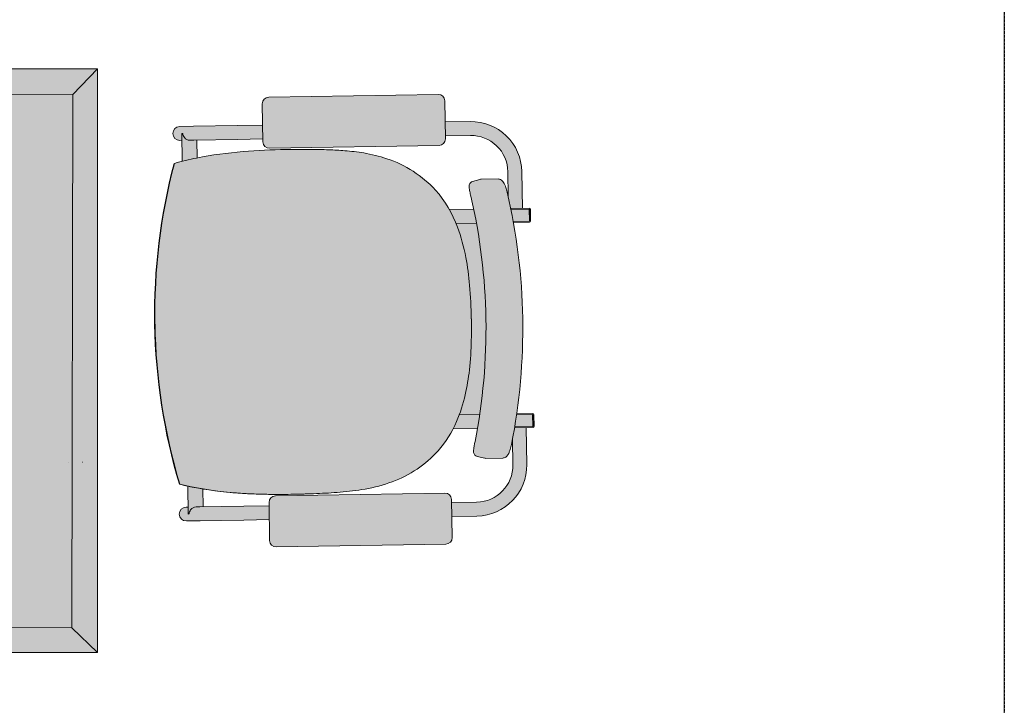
# Model space of a CAD drawing. Header units: millimetres. Extents: x 31882 to 271790, y -35693 to 24917.
# Tile 127 of 256: x 68146 to 69430, y 6273 to 7167. Entities that reach past the tile are written whole.
import ezdxf

# ---------------------------------------------------------------- set-up
doc = ezdxf.new("R2010")
doc.units = ezdxf.units.MM
doc.header["$MEASUREMENT"] = 0
doc.linetypes.add('DASHED', pattern=[19.049999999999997, 12.7, -6.35])
for name, color, linetype, lineweight in [('02_Elevation 00', 8, 'Continuous', 9), ('02_Elevation 01', 14, 'Continuous', 9), ('Furniture', 14, 'Continuous', 9), ('Grey - 8', 8, 'DASHED', 15), ('Layer 1', 7, 'Continuous', 0)]:
    doc.layers.add(name, color=color, linetype=linetype, lineweight=lineweight)

# ---------------------------------------------------------------- blocks, each defined once
blk = doc.blocks.new('24 x 24 seater')
at = {"layer": 'Layer 1'}
h = blk.add_hatch(color=209, dxfattribs=at)
h.dxf.hatch_style = 1
h.paths.add_polyline_path([(8583.424074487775, 39.75709807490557), (8613.397920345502, 39.75709807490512), (8613.397920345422, 69.55848029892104), (8583.42407448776, 69.5584802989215)])
h = blk.add_hatch(color=255, dxfattribs=at)
h.dxf.hatch_style = 1
h.paths.add_polyline_path([(8584.7417319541, 41.02088590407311), (8612.13413251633, 41.07475554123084), (8612.080262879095, 68.2946924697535), (8584.687862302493, 68.24082213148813)])
at = {"layer": '02_Elevation 01'}
for p, q in [((8583.42407448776, 69.5584802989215), (8584.687862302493, 68.24082213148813)), ((8613.397920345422, 69.55848029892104), (8612.080262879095, 68.2946924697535)), ((8583.424074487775, 39.75709807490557), (8584.7417319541, 41.02088590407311)), ((8603.64109939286, 41.25198888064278), (8603.640853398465, 41.24020077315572)), ((8613.397920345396, 39.75709807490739), (8612.134132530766, 41.07475624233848)), ((8603.62647003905, 40.55094691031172), (8603.626162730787, 40.53622062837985))]:
    blk.add_line(p, q, dxfattribs=at)
at = {"layer": '02_Elevation 01', "ltscale": 3}
for points in [[(8583.424074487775, 39.75709807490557), (8613.397920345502, 39.75709807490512), (8613.397920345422, 69.55848029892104), (8583.42407448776, 69.5584802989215)], [(8584.7417319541, 41.02088590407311), (8612.13413251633, 41.07475554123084), (8612.080262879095, 68.2946924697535), (8584.687862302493, 68.24082213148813)]]:
    blk.add_lwpolyline(points, close=True, dxfattribs=at)
blk = doc.blocks.new('A$C8e4e445a')
at = {"layer": 'Grey - 8', "linetype": 'Continuous'}
h = blk.add_hatch(color=255, dxfattribs=at)
h.dxf.hatch_style = 1
h.paths.add_polyline_path([(4.568777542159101, -8.497656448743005, 0.01744627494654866), (5.588484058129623, -8.506248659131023, 0.0292935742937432), (7.667103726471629, -8.320491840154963, 0.01659465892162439), (9.535954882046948, -7.979577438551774, 0.004864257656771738), (10.58966651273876, -7.740524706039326, 0.00719854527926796), (11.38700041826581, -7.540914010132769, 0.01207838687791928), (12.07824936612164, -7.340218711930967, 0.02218272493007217), (12.87392751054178, -7.050796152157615, 0.03960004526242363), (13.81392454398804, -6.573189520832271, 0.127383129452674), (15.612586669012, -4.721293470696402, 0.08442901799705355), (16.16551798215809, -3.074658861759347), (17.05156835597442, -2.88537193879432, 0.0822688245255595), (15.27654353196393, 5.434759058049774), (14.38886079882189, 5.245123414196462, 0.01207520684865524), (14.20234196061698, 5.512742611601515, 0.08046314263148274), (13.10662405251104, 6.600643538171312, 0.1197138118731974), (10.81516113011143, 7.477833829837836, 0.04488833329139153), (9.57042772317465, 7.522633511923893, 0.0242811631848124), (8.450018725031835, 7.407347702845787, 0.01010277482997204), (7.410852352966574, 7.228763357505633, 0.005653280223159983), (6.335956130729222, 7.013426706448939, 0.01031414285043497), (5.11229081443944, 6.728124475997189, 0.0004129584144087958), (5.078599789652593, 6.719593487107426, 0.003972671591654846), (4.640036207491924, 6.602901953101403, 0.001388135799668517), (4.533192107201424, 6.573190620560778, 0.0124177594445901), (3.535106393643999, 6.263898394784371, 0.0347462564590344), (1.590679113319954, 5.456634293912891, 0.06847291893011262), (2.121224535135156, -1.725276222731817, 0.06846999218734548)])
edge = h.paths.add_edge_path()
edge.add_ellipse((9.25930549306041, -10.13093503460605), major_axis=(0.1600621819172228, 0.2470290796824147), ratio=0.9924356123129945, start_angle=135.2174989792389, end_angle=224.7825010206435)
edge.add_line((9.318390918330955, -10.41817050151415), (16.68476357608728, -8.844492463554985))
edge.add_ellipse((16.62132352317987, -8.558187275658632), major_axis=(0.2470290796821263, -0.1600621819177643), ratio=0.9924356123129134, start_angle=-44.78250102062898, end_angle=44.78250102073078)
edge.add_line((16.90855899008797, -8.499101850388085), (16.55547768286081, -6.84633144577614))
edge.add_ellipse((16.26917249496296, -6.909771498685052), major_axis=(0.1600621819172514, 0.2470290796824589), ratio=0.9924356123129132, start_angle=-44.78250102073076, end_angle=44.78250102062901)
edge.add_line((16.21008706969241, -6.622536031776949), (8.84371441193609, -8.196214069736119))
edge.add_ellipse((8.9071544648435, -8.48251925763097), major_axis=(0.2470290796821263, -0.1600621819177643), ratio=0.9924356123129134, start_angle=135.217498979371, end_angle=224.7825010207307)
edge.add_line((8.6199189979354, -8.541604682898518), (8.973000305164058, -10.19437508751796))
h.paths.add_polyline_path([(17.07911710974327, -4.105089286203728, 0.00295011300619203), (17.07976187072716, -4.225853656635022, 0.003671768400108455), (17.08165157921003, -4.325648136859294, 0.005416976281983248), (17.08464185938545, -4.404633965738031, 0.01010437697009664), (17.08910016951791, -4.469032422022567, 0.01255803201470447), (17.09417243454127, -4.51231708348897, 0.03003743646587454), (17.10425944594, -4.561328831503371, 0.06285003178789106), (17.12908938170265, -4.620558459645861, 0.2567703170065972), (17.30392890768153, -4.726389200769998), (17.64317333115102, -4.740517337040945, 0.06328125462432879), (17.70034810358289, -4.735659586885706), (18.43302808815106, -4.579137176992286, 0.06795020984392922), (18.49235221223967, -4.557579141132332, 0.1043846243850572), (18.57258035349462, -4.490069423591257, 0.05961281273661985), (18.61524101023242, -4.419334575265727, 0.03467898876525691), (18.64417048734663, -4.340589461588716, 0.02101562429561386), (18.66407946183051, -4.257247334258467, 0.0206943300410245), (18.68251514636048, -4.134587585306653, 0.02628789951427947), (18.69423423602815, -3.920071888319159, 0.1062089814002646), (16.34692126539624, 7.065614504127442, 0.02791069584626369), (16.24265876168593, 7.2662240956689, 0.01903383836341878), (16.18253084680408, 7.359117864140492, 0.01967023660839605), (16.13562821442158, 7.420530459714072, 0.02118757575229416), (16.09556833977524, 7.464768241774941, 0.04127433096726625), (16.04028172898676, 7.512006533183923, 0.06589056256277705), (15.97106785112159, 7.548720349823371, 0.1436387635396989), (15.83772479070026, 7.558045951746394), (15.10707655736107, 7.401957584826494, 0.06296168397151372), (15.05321841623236, 7.383099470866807), (14.74960523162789, 7.231709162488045, 0.277505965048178), (14.63153611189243, 7.045496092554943, 0.05538327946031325), (14.63811092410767, 6.979878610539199, 0.02224830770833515), (14.65053380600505, 6.933123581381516, 0.01123650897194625), (14.66727455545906, 6.883996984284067, 0.007591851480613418), (14.69297748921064, 6.817206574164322, 0.005315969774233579), (14.73402720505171, 6.718556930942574, 0.004066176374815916), (14.79717408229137, 6.574562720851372, -0.1060771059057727)])
edge = h.paths.add_edge_path()
edge.add_ellipse((5.555663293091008, 7.205780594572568), major_axis=(-0.1600621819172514, -0.2470290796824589), ratio=0.9924356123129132, start_angle=-44.78250102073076, end_angle=44.78250102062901)
edge.add_line((5.614748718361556, 6.918545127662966), (12.98112137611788, 8.492223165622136))
edge.add_ellipse((12.91768132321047, 8.778528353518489), major_axis=(-0.2470290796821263, 0.1600621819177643), ratio=0.9924356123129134, start_angle=135.217498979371, end_angle=224.7825010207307)
edge.add_line((13.20491679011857, 8.837613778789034), (12.85183548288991, 10.49038418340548))
edge.add_ellipse((12.56553029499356, 10.42694413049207), major_axis=(-0.1600621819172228, -0.2470290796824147), ratio=0.9924356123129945, start_angle=135.2174989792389, end_angle=224.7825010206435)
edge.add_line((12.50644486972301, 10.71417959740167), (5.14007221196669, 9.140501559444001))
edge.add_ellipse((5.203512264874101, 8.854196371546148), major_axis=(-0.2470290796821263, 0.1600621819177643), ratio=0.9924356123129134, start_angle=-44.78250102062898, end_angle=44.78250102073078)
edge.add_line((4.916276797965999, 8.795110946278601), (5.269358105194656, 7.142340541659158))
h = blk.add_hatch(color=255, dxfattribs=at)
h.dxf.hatch_style = 1
h.paths.add_polyline_path([(14.26185950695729, 9.206706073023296, -0.4142135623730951), (16.20632447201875, 7.946792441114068), (16.43874680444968, 6.85882560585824, -0.005063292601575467), (16.65140885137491, 6.360757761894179), (17.15447640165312, 6.468228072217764), (16.81101404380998, 8.075972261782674, 0.4142135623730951), (14.13267968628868, 9.811395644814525), (13.04646041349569, 9.579346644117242), (13.1756402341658, 8.974657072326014)])
edge = h.paths.add_edge_path()
edge.add_line((4.136086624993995, 7.043537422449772), (5.240081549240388, 7.279383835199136))
edge.add_line((5.240081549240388, 7.279383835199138), (5.110901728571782, 7.884073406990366))
edge.add_line((5.110901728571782, 7.884073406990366), (4.006906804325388, 7.648226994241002))
edge.add_line((4.006906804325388, 7.648226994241), (2.103312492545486, 7.241562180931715))
edge.add_line((2.103312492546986, 7.241562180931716), (1.504783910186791, 7.11369853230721))
edge.add_ellipse((1.569373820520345, 6.811353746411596), major_axis=(-0.06458991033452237, 0.3023447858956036), ratio=0.9995065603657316, start_angle=0, end_angle=180)
edge.add_line((1.633963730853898, 6.509008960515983), (1.71736623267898, 6.526826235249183))
edge.add_line((1.71736623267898, 6.526826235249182), (1.652776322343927, 6.829171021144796))
edge.add_line((1.652776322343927, 6.829171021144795), (1.699469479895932, 6.839146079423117))
edge.add_arc((2.008676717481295, 6.910791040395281), 0.3173989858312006, 193.0455283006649, 229.9666402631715)
edge.add_ellipse((2.003659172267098, 6.904130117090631), major_axis=(-0.06458991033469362, 0.302344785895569), ratio=0.9995065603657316, start_angle=127.8120356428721, end_angle=180)
edge.add_line((2.068249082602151, 6.601785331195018), (2.232492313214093, 6.636872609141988))
edge.add_line((2.232492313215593, 6.636872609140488), (4.136086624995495, 7.043537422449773))
edge = h.paths.add_edge_path()
edge.add_line((2.368481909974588, 6.665924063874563), (2.232492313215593, 6.636872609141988))
edge.add_line((2.232492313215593, 6.636872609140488), (2.068249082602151, 6.601785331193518))
edge.add_ellipse((2.003659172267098, 6.904130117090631), major_axis=(-0.06458991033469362, 0.302344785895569), ratio=0.9995065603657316, start_angle=127.81203564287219, end_angle=180, ccw=False)
edge.add_arc((2.008676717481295, 6.910791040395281), 0.3173989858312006, 193.045528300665, 229.9666402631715, ccw=False)
edge.add_line((1.699469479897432, 6.839146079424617), (1.652807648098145, 6.829177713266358))
edge.add_arc((1.956181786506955, 6.889435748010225), 0.309300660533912, 191.2342238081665, 192.058830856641)
edge.add_line((1.653706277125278, 6.824817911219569), (1.911858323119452, 5.616410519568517))
edge.add_arc((8.417480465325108, -8.268415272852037), 15.33334623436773, 112.56345615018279, 115.1050570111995, ccw=False)
edge.add_line((2.533977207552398, 5.89124207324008), (2.368481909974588, 6.665924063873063))
h = blk.add_hatch(color=255, dxfattribs=at)
h.dxf.hatch_style = 1
h.paths.add_polyline_path([(17.45683337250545, 6.491511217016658), (16.6671265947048, 6.322806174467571, -0.005100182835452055), (16.87031910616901, 5.816546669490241), (17.56913369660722, 5.9658344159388)], flags=16)
h.paths.add_polyline_path([(15.27654353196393, 5.434759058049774, 0.006032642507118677), (15.03985270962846, 6.016481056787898), (13.98417355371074, 5.7909563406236, -0.0183117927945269), (14.20234196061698, 5.512742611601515, -0.01207520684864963), (14.38886079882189, 5.245123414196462)])
h.paths.add_polyline_path([(16.87031910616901, 5.816546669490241, -0.0003825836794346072), (16.88514437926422, 5.778404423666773), (17.58765160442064, 5.928481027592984, 0.4142135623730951), (17.61935225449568, 5.977405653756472), (17.50739640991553, 6.50146994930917, 0.4142135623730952), (17.45847178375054, 6.533170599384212), (16.65140885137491, 6.360757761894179, -0.0003840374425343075), (16.6671265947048, 6.322806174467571), (17.45683337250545, 6.491511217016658), (17.46771778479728, 6.493836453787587), (17.58001810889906, 5.968159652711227)])
h = blk.add_hatch(color=255, dxfattribs=at)
h.dxf.hatch_style = 1
h.paths.add_polyline_path([(19.47563797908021, -2.958494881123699), (19.36333765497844, -2.432818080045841), (18.66226458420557, -2.58258830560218, -0.005100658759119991), (18.68338100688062, -3.127744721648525)])
h.paths.add_polyline_path([(17.05156835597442, -2.88537193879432), (16.16551798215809, -3.074658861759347, -0.03289278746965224), (16.01610446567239, -3.738864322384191), (17.0728915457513, -3.513102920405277, 0.006033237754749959)])
h = blk.add_hatch(color=255, dxfattribs=at)
h.dxf.hatch_style = 1
h.paths.add_polyline_path([(18.68338100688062, -3.127744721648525, -0.0003840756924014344), (18.68452070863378, -3.168810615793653), (19.49415588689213, -2.995848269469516, 0.4142135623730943), (19.52585653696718, -2.946923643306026), (19.41390069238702, -2.422859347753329, 0.414213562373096), (19.36497606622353, -2.391158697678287), (18.66023216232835, -2.541713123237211, -0.0003826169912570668), (18.66226458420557, -2.58258830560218), (19.36333765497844, -2.432818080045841), (19.37422206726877, -2.430492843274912), (19.48652239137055, -2.956169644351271)])
h = blk.add_hatch(color=255, dxfattribs=at)
h.dxf.hatch_style = 1
h.paths.add_polyline_path([(17.6690196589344, -6.742179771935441), (16.58280038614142, -6.974228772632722), (16.71198020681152, -7.578918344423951), (17.79819947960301, -7.346869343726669, 0.4142135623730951), (19.53362286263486, -4.668534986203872), (19.19016050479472, -3.060790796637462), (18.68452070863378, -3.168810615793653, -0.004928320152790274), (18.69354539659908, -3.695866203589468), (18.92893329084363, -4.797714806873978, -0.4142135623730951)])
edge = h.paths.add_edge_path()
edge.add_ellipse((5.539999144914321, -9.649445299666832), major_axis=(0.06458991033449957, -0.3023447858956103), ratio=0.9995065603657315, start_angle=179.9999999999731, end_angle=232.187964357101)
edge.add_arc((5.54675879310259, -9.653404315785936), 0.3168809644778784, 154.1197506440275, 191.1034042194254)
edge.add_line((5.235809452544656, -9.714429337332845), (5.18911629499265, -9.724404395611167))
edge.add_line((5.18911629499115, -9.724404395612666), (5.124526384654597, -9.422059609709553))
edge.add_line((5.124526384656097, -9.422059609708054), (5.041123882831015, -9.439876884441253))
edge.add_ellipse((5.105713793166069, -9.74222167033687), major_axis=(-0.06458991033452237, 0.3023447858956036), ratio=0.9995065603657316, start_angle=0, end_angle=180)
edge.add_line((5.170303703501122, -10.04456645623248), (5.768832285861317, -9.916702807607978))
edge.add_line((5.768832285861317, -9.916702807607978), (7.672426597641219, -9.510037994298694))
edge.add_line((7.672426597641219, -9.510037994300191), (8.776421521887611, -9.274191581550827))
edge.add_line((8.776421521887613, -9.274191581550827), (8.647241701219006, -8.669502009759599))
edge.add_line((8.647241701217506, -8.669502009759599), (7.543246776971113, -8.905348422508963))
edge.add_line((7.543246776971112, -8.905348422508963), (5.63965246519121, -9.312013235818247))
edge.add_line((5.63965246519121, -9.312013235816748), (5.475409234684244, -9.347100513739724))
edge = h.paths.add_edge_path()
edge.add_arc((5.506704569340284, -9.651885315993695), 0.3257306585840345, 192.0798016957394, 192.8626452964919)
edge.add_line((5.189147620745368, -9.724397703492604), (5.235809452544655, -9.714429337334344))
edge.add_arc((5.54675879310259, -9.653404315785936), 0.3168809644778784, 154.1197506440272, 191.1034042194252, ccw=False)
edge.add_ellipse((5.539999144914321, -9.649445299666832), major_axis=(0.06458991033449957, -0.3023447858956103), ratio=0.9995065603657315, start_angle=179.999999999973, end_angle=232.187964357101, ccw=False)
edge.add_line((5.475409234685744, -9.347100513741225), (5.63965246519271, -9.312013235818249))
edge.add_line((5.63965246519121, -9.312013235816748), (5.775642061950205, -9.282961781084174))
edge.add_line((5.775642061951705, -9.282961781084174), (5.609590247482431, -8.505674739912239))
edge.add_arc((5.201717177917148, 6.105695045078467), 14.61706151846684, 268.93264288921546, 271.5989834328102, ccw=False)
edge.add_line((4.929433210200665, -8.508830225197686), (5.188186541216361, -9.7200522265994))
at = {"layer": 'Furniture'}
for p, q in [((12.50644486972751, 10.71417959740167), (5.140072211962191, 9.140501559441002)), ((13.20491679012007, 8.837613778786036), (12.85183548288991, 10.49038418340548)), ((14.13267968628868, 9.811395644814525), (13.04646041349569, 9.579346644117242)), ((14.26185950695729, 9.206706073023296), (13.1756402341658, 8.974657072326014)), ((4.916276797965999, 8.795110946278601), (5.269358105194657, 7.142340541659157)), ((5.614748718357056, 6.918545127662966), (12.98112137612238, 8.492223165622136)), ((5.110901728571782, 7.884073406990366), (4.006906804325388, 7.648226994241)), ((16.43872175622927, 6.858942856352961), (16.20632447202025, 7.946792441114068)), ((17.15447640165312, 6.468228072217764), (16.81101404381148, 8.075972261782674)), ((2.103312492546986, 7.241562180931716), (4.006906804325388, 7.648226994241)), ((15.84003393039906, 7.5585392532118), (15.10709647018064, 7.401961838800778)), ((2.103312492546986, 7.241562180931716), (1.504783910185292, 7.113698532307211)), ((2.232492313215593, 6.636872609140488), (4.136086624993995, 7.043537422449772)), ((5.240081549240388, 7.279383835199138), (4.136086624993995, 7.043537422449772)), ((14.74876924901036, 7.23129231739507), (15.05335367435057, 7.383170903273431)), ((1.699469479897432, 6.839146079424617), (1.652807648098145, 6.829177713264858)), ((1.911708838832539, 5.617110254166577), (1.653706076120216, 6.824818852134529)), ((2.232492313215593, 6.636872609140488), (2.068249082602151, 6.601785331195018)), ((2.533971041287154, 5.891270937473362), (2.368481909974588, 6.665924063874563)), ((1.71736623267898, 6.526826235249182), (1.633963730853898, 6.509008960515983)), ((17.45847178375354, 6.533170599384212), (16.65147402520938, 6.360771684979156)), ((17.45683337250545, 6.491511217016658), (16.66719394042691, 6.322820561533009)), ((17.46738184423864, 6.493764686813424), (17.45683337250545, 6.491511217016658)), ((17.56913369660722, 5.9658344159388), (17.45683337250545, 6.491511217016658)), ((17.5799463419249, 5.968495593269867), (17.46778955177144, 6.493500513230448)), ((17.61935225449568, 5.977405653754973), (17.50739640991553, 6.50146994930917)), ((13.982537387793, 5.790606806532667), (15.03990845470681, 6.016492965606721)), ((16.87040503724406, 5.816565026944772), (17.57968216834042, 5.968087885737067)), ((17.56913369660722, 5.9658344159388), (16.87040503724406, 5.816565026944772)), ((16.88523102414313, 5.778422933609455), (17.58765160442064, 5.928481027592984)), ((15.27662634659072, 5.434776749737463), (14.38925428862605, 5.24520747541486)), ((2.118397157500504, -1.725880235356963), (2.104034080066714, -1.728948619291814)), ((2.118397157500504, -1.725880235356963), (2.104034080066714, -1.728948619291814)), ((2.118397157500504, -1.725880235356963), (2.121224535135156, -1.725276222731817)), ((2.121224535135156, -1.725276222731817), (2.118397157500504, -1.725880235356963)), ((19.36497606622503, -2.391158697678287), (18.6603185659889, -2.541694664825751)), ((19.36333765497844, -2.432818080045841), (18.66235024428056, -2.582570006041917)), ((19.37388612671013, -2.430564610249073), (19.36333765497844, -2.432818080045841)), ((19.47563797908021, -2.958494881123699), (19.36333765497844, -2.432818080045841)), ((19.48645062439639, -2.955833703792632), (19.37429383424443, -2.430828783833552)), ((19.52585653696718, -2.946923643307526), (19.41390069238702, -2.422859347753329)), ((16.16375137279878, -3.075036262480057), (17.05165083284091, -2.88535431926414)), ((18.68344760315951, -3.127730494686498), (19.48618645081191, -2.956241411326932)), ((19.47563797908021, -2.958494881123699), (18.68344760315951, -3.127730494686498)), ((18.68458509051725, -3.168796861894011), (19.49415588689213, -2.995848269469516)), ((19.19016050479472, -3.060790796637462), (19.53362286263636, -4.668534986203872)), ((17.07294633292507, -3.513091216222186), (16.01539411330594, -3.739016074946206)), ((18.69357044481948, -3.69598345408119), (18.92893329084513, -4.797714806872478)), ((17.64333936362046, -4.740528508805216), (17.3032832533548, -4.726364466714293)), ((17.70006902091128, -4.735719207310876), (18.43300648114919, -4.579141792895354)), ((16.21008706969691, -6.62253603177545), (8.843714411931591, -8.196214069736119)), ((16.90855899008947, -8.499101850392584), (16.55547768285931, -6.846331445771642)), ((17.6690196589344, -6.742179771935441), (16.58280038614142, -6.974228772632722)), ((17.79819947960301, -7.346869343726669), (16.71198020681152, -7.578918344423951)), ((5.188186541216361, -9.7200522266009), (4.930183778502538, -8.512343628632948)), ((5.775642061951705, -9.282961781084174), (5.610152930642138, -8.508308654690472)), ((8.647241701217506, -8.669502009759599), (7.543246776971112, -8.905348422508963)), ((8.6199189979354, -8.541604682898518), (8.973000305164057, -10.19437508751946)), ((5.63965246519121, -9.312013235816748), (7.543246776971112, -8.905348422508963)), ((9.318390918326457, -10.41817050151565), (16.68476357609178, -8.844492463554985)), ((5.124526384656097, -9.422059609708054), (5.041123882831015, -9.439876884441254)), ((5.63965246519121, -9.312013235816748), (5.475409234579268, -9.347100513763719)), ((5.768832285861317, -9.916702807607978), (7.672426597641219, -9.510037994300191)), ((8.776421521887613, -9.274191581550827), (7.672426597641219, -9.510037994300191)), ((5.768832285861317, -9.916702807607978), (5.170303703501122, -10.04456645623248)), ((5.189147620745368, -9.724397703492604), (5.235809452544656, -9.714429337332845))]:
    blk.add_line(p, q, dxfattribs=at)
for points in [[(7.42259852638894, 7.23102440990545, -0.009988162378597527), (8.450018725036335, 7.407347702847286, -0.02410031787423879), (9.562051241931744, 7.522177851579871, -0.04519066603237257), (10.81516113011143, 7.477833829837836, -0.1197138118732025), (13.10662405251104, 6.600643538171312, -0.08046314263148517), (14.20234196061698, 5.512742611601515, -0.04649841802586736), (14.84675445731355, 4.437454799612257, -0.0286390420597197), (15.27454581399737, 3.406910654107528, -0.02298848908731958), (15.66073064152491, 2.119864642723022, -0.0104807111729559), (15.87217917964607, 1.212339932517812)], [(15.84006423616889, 7.558545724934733, -0.1434666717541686), (15.97315696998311, 7.547934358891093, -0.0721896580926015), (16.04810255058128, 7.506237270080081, -0.03976607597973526), (16.10050023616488, 7.459714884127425, -0.02211514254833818), (16.1417608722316, 7.413048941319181, -0.01720787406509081), (16.18253084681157, 7.359117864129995, -0.02130385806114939), (16.24935110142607, 7.254850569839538, -0.02702295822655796), (16.34938102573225, 7.060136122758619)], [(1.57411597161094, 5.453095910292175, -0.03741719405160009), (3.695626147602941, 6.319785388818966, -0.0109083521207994), (4.534317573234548, 6.574345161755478, -0.01045019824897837), (5.588780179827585, 6.846084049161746, -0.008389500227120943), (6.723326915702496, 7.093852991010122, -0.002114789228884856), (7.124451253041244, 7.173540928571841)], [(1.587851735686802, 5.456030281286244, -0.03510652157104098), (3.550323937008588, 6.269410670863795, -0.01426748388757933), (4.640036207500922, 6.602901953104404, -0.01493011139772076), (6.297117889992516, 7.005150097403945)], [(1.590679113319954, 5.456634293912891, -0.03474625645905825), (3.535106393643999, 6.263898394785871, -0.0195428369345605), (5.112290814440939, 6.728124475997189, -0.01031414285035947), (6.335956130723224, 7.013426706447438, -0.00571497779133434), (7.422609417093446, 7.230979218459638)], [(14.79981142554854, 6.568684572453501, -0.004232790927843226), (14.73402720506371, 6.718556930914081, -0.004809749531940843), (14.69679596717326, 6.807775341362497, -0.008671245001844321), (14.66727455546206, 6.883996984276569, -0.0112365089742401), (14.65053380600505, 6.933123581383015, -0.02224830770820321), (14.63811092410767, 6.979878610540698, -0.03904918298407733), (14.63196048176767, 7.026038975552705, -0.3009938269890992), (14.7487821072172, 7.23129468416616)], [(15.05337236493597, 7.383176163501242), (15.05337236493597, 7.383176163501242, -0.06276946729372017), (15.10707438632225, 7.401957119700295)], [(16.34938102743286, 7.060136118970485), (16.34938102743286, 7.060136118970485, -0.1061148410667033), (18.69423836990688, -3.916119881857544)], [(1.652807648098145, 6.829177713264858), (1.652807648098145, 6.829177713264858, 0.003597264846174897), (1.653706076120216, 6.824818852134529)], [(1.804515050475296, 6.667768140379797), (1.804515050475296, 6.667768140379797, -0.1625070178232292), (1.699469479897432, 6.839146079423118)], [(17.07912047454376, -4.10074046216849), (17.07912047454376, -4.10074046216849, 0.1059722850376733), (14.79981142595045, 6.568684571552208)], [(2.104034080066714, -1.728948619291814), (2.104034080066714, -1.728948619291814, -0.06851531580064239), (1.57411597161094, 5.453095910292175)], [(2.118397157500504, -1.725880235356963), (2.118397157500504, -1.725880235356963, -0.06847291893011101), (1.587851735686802, 5.456030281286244)], [(2.121224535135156, -1.725276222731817), (2.121224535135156, -1.725276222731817, -0.06847291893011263), (1.590679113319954, 5.456634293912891)], [(15.86935180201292, 1.211735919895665, -0.01764945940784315), (16.13495732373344, -0.2641014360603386, -0.02473457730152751), (16.24876605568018, -1.506206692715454, -0.04293023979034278), (16.18947499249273, -2.903154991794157, -0.09285268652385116), (15.612586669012, -4.721293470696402, -0.127383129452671), (13.81392454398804, -6.573189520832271, -0.0396000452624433), (12.87392751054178, -7.050796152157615, -0.02218272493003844), (12.07824936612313, -7.340218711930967, -0.01207838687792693), (11.38700041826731, -7.540914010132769, -0.006955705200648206), (10.61665537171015, -7.734165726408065)], [(4.555041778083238, -8.500590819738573), (4.555041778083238, -8.500590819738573, -0.06851536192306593), (2.104034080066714, -1.728948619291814)], [(4.568777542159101, -8.497656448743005), (4.568777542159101, -8.497656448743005, -0.06847376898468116), (2.118397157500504, -1.725880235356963)], [(18.69423836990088, -3.916119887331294, -0.02677148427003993), (18.68251514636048, -4.134587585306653, -0.02069433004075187), (18.66407946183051, -4.257247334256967, -0.01646065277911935), (18.64907815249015, -4.322676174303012, -0.0423593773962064), (18.61524101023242, -4.419334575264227, -0.05961281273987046), (18.57258035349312, -4.490069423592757, -0.10438462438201), (18.49235221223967, -4.557579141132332, -0.0679496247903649), (18.43302861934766, -4.579137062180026)], [(17.30329397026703, -4.726361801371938, -0.2600134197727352), (17.1275025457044, -4.6177625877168, -0.07065991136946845), (17.10149514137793, -4.550485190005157, -0.02442877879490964), (17.0939135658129, -4.51048941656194, -0.01444497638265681), (17.08837331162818, -4.460669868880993, -0.00900174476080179), (17.084576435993, -4.403285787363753, -0.006111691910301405), (17.08135947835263, -4.314165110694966, -0.003771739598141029), (17.07961208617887, -4.211650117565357, -0.002709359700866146), (17.07912047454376, -4.100740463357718)], [(17.70003872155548, -4.735725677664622), (17.70003872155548, -4.735725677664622, -0.06272322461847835), (17.64336282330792, -4.740525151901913)], [(10.61664684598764, -7.734120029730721, -0.004989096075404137), (9.535954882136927, -7.979577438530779, -0.016594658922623), (7.667103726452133, -8.320491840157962, -0.02929357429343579), (5.588484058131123, -8.506248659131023, -0.01744627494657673), (4.568777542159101, -8.497656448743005)], [(5.235809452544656, -9.714429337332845), (5.235809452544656, -9.714429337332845, -0.162787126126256), (5.261658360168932, -9.515088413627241)], [(5.188186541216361, -9.7200522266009), (5.188186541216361, -9.7200522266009, 0.003415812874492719), (5.189147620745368, -9.724397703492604)]]:
    blk.add_lwpolyline(points, format="xyb", dxfattribs=at)
for centre, radius, start, end in [((14.6041351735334, 7.60451677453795), 2.256675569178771, 12.0588308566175, 102.0588308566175), ((14.6041351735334, 7.60451677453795), 1.638341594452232, 12.0588308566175, 102.0588308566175), ((17.46708377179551, 6.492857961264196), 0.04122226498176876, 12.0588308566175, 102.0588308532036), ((17.57903961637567, 5.968793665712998), 0.04122226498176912, 282.0588308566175, 12.05883085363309), ((19.3735880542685, -2.431471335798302), 0.04122226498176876, 12.0588308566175, 102.0588308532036), ((19.48554389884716, -2.955535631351), 0.04122226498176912, 282.0588308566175, 12.05883085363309), ((17.32674399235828, -5.139990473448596), 1.638341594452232, 282.0588308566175, 12.0588308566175), ((17.32674399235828, -5.139990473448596), 2.256675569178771, 282.0588308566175, 12.0588308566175)]:
    blk.add_arc(centre, radius, start, end, dxfattribs=at)
for centre, major_axis, ratio, start_param, end_param in [((12.56553029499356, 10.42694413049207), (-0.1600621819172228, -0.2470290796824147), 0.9924356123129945, 2.359990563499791, 3.923194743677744), ((5.203512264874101, 8.854196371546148), (-0.2470290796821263, 0.1600621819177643), 0.9924356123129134, -0.7816020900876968, 0.7816020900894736), ((12.91768132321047, 8.778528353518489), (-0.2470290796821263, 0.1600621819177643), 0.9924356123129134, 2.359990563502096, 3.923194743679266), ((1.569373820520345, 6.811353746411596), (-0.06458991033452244, 0.3023447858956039), 0.9995065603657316, 0, 3.141592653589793), ((5.555663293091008, 7.205780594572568), (-0.1600621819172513, -0.2470290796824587), 0.9924356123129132, -0.781602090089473, 0.7816020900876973), ((2.003659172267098, 6.904130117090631), (-0.06458991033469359, 0.302344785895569), 0.9995065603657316, 2.230740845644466, 3.141592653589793), ((16.26917249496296, -6.909771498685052), (0.1600621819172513, 0.2470290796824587), 0.9924356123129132, -0.781602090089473, 0.7816020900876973), ((8.9071544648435, -8.48251925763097), (0.2470290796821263, -0.1600621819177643), 0.9924356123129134, 2.359990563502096, 3.923194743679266), ((16.62132352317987, -8.558187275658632), (0.2470290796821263, -0.1600621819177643), 0.9924356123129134, -0.7816020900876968, 0.7816020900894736), ((5.105713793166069, -9.74222167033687), (-0.06458991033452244, 0.3023447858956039), 0.9995065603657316, 0, 3.141592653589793), ((5.539999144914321, -9.649445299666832), (0.06458991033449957, -0.3023447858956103), 0.9995065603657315, 3.141592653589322, 4.052444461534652), ((9.25930549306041, -10.13093503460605), (0.1600621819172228, 0.2470290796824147), 0.9924356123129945, 2.359990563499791, 3.923194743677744)]:
    blk.add_ellipse(centre, major_axis=major_axis, ratio=ratio, start_param=start_param, end_param=end_param, dxfattribs=at)

msp = doc.modelspace()

# ---------------------------------------------------------------- linework, layer by layer
at = {"color": 14, "linetype": 'DASHED', "ltscale": 0.025}
msp.add_line((69430.42919812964, 9134.582310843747), (69430.42919812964, 3238.006330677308), dxfattribs=at)
at = {"layer": '02_Elevation 00', "ltscale": 0.25}
msp.add_line((69430.42919812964, 9134.582310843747), (69430.42919812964, 3238.006330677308), dxfattribs=at)

# ---------------------------------------------------------------- block references
at = {"layer": 'Furniture', "color": 1, "ltscale": 0.2, "xscale": -29.35254408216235, "yscale": 29.35254408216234, "zscale": 29.35254408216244, "rotation": 193.0261418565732}
msp.add_blockref('A$C8e4e445a', (68273.2031579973, 6706.552289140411), dxfattribs=at)
at = {"layer": 'Furniture', "xscale": -25.40000000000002, "yscale": 25.40000000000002, "zscale": 25.4, "rotation": 89.99999999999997}
msp.add_blockref('24 x 24 seater', (69257.24357141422, 225121.9565298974), dxfattribs=at)

doc.saveas('drawing.dxf')
